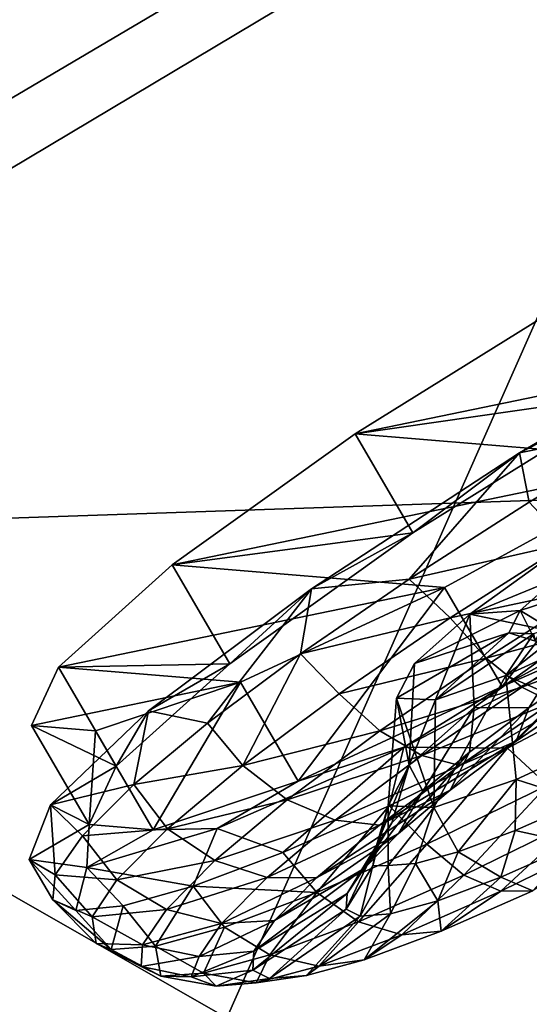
# Model space of a CAD drawing. Header units: metres. Extents: x 0 to 1501, y -1015 to 0.
# Tile 34 of 107: x 302 to 324, y -324 to -282. Entities that reach past the tile are written whole.
import ezdxf

# ---------------------------------------------------------------- set-up
doc = ezdxf.new("R2010")
doc.units = ezdxf.units.M

msp = doc.modelspace()

# ---------------------------------------------------------------- linework, layer by layer
at = {"layer": 'None'}
for points in [[(279.604767, -298.438782, -63), (165.431885, -199.850052, -63), (338.559021, -263.662933, -63)], [(331.342438, -270.748566, -60), (167.701416, -200.049957, -60), (275.17334, -304.257996, -60)], [(304.942993, -339.447876, -406), (279.604767, -298.438782, -63), (338.559021, -263.662933, -63)], [(362.194397, -305.676514, -406), (304.942993, -339.447876, -406), (338.559021, -263.662933, -63)], [(275.17334, -304.257996, -60), (368.265991, -301.10791, -377.175201), (331.342438, -270.748566, -60)], [(306.138794, -477.265167, -406), (301.366333, -458.551453, -406), (420.990051, -274.161865, -406)], [(420.990051, -274.161865, -406), (301.366333, -458.551453, -406), (362.194397, -305.676514, -406)], [(310.547516, -493.386932, -406), (306.138794, -477.265167, -406), (420.990051, -274.161865, -406)], [(420.990051, -274.161865, -406), (314.707947, -507.74234, -406), (310.547516, -493.386932, -406)], [(318.68457, -520.793213, -406), (314.707947, -507.74234, -406), (420.990051, -274.161865, -406)], [(322.999939, -534.307617, -406), (318.68457, -520.793213, -406), (420.990051, -274.161865, -406)], [(322.999939, -534.307617, -406), (420.990051, -274.161865, -406), (328.518768, -550.732056, -406)], [(242.987442, -365.849396, -324.51297), (279.604767, -298.438782, -63), (304.942993, -339.447876, -406)], [(319.30722, -329.483673, -377.175201), (368.265991, -301.10791, -377.175201), (275.17334, -304.257996, -60)], [(319.30722, -329.483673, -377.175201), (319.537811, -329.920288, -379.803467), (368.265991, -301.10791, -377.175201)], [(319.537811, -329.920288, -379.803467), (368.48114, -301.554199, -379.803467), (368.265991, -301.10791, -377.175201)], [(319.537811, -329.920288, -379.803467), (319.912598, -330.541809, -382.385681), (368.48114, -301.554199, -379.803467)], [(319.912598, -330.541809, -382.385681), (368.834137, -302.188354, -382.385681), (368.48114, -301.554199, -379.803467)], [(319.912598, -330.541809, -382.385681), (320.404846, -331.358032, -384.897552), (368.834137, -302.188354, -382.385681)], [(320.404846, -331.358032, -384.897552), (369.297729, -303.02121, -384.897552), (368.834137, -302.188354, -382.385681)], [(369.297729, -303.02121, -384.897552), (320.404846, -331.358032, -384.897552), (321.010803, -332.362854, -387.314758)], [(369.868408, -304.046448, -387.314758), (369.297729, -303.02121, -384.897552), (321.010803, -332.362854, -387.314758)], [(231.205856, -372.136658, -292.722046), (319.30722, -329.483673, -377.175201), (275.17334, -304.257996, -60)], [(369.868408, -304.046448, -387.314758), (321.010803, -332.362854, -387.314758), (321.726196, -333.549164, -389.61441)], [(370.542175, -305.256897, -389.61441), (369.868408, -304.046448, -387.314758), (321.726196, -333.549164, -389.61441)], [(370.542175, -305.256897, -389.61441), (321.726196, -333.549164, -389.61441), (322.544556, -334.906158, -391.779236)], [(371.312866, -306.641479, -391.779236), (370.542175, -305.256897, -389.61441), (322.544556, -334.906158, -391.779236)], [(289.754974, -405.215912, -406), (286.719604, -388.550842, -406), (362.194397, -305.676514, -406)], [(362.194397, -305.676514, -406), (286.719604, -388.550842, -406), (304.942993, -339.447876, -406)], [(293.009277, -421.585968, -406), (289.754974, -405.215912, -406), (362.194397, -305.676514, -406)], [(362.194397, -305.676514, -406), (296.472443, -437.669617, -406), (293.009277, -421.585968, -406)], [(301.366333, -458.551453, -406), (296.472443, -437.669617, -406), (362.194397, -305.676514, -406)], [(371.312866, -306.641479, -391.779236), (322.544556, -334.906158, -391.779236), (323.458801, -336.42218, -393.793457)], [(372.17392, -308.188354, -393.793457), (371.312866, -306.641479, -391.779236), (323.458801, -336.42218, -393.793457)], [(323.458801, -336.42218, -393.793457), (324.461884, -338.085541, -395.641296), (372.17392, -308.188354, -393.793457)]]:
    msp.add_3dface(points, dxfattribs=at)
at = {"layer": 'None012347'}
for points in [[(326.642578, -293.678497, -220.567337), (316.926239, -299.70752, -222.818878), (329.135742, -297.956329, -219.87146)], [(326.642578, -293.678497, -220.567337), (340.545319, -294.83255, -277.473114), (316.926239, -299.70752, -222.818878)], [(340.545319, -294.83255, -277.473114), (330.828979, -300.861603, -279.72464), (316.926239, -299.70752, -222.818878)], [(324.029205, -300.529663, -217.395157), (333.891815, -294.781616, -217.395157), (329.135742, -297.956329, -219.87146)], [(333.891815, -294.781616, -217.395157), (324.029205, -300.529663, -217.395157), (329.949066, -299.351807, -216.614975)], [(316.926239, -299.70752, -222.818878), (319.419403, -303.985352, -222.123001), (329.135742, -297.956329, -219.87146)], [(319.419403, -303.985352, -222.123001), (324.029205, -300.529663, -217.395157), (329.135742, -297.956329, -219.87146)], [(324.029205, -300.529663, -217.395157), (324.453094, -302.656677, -217.240402), (329.949066, -299.351807, -216.614975)], [(329.949066, -299.351807, -216.614975), (324.453094, -302.656677, -217.240402), (326.102936, -304.428009, -217.381607)], [(316.926239, -299.70752, -222.818878), (309.007782, -305.365479, -229.230713), (319.419403, -303.985352, -222.123001)], [(316.926239, -299.70752, -222.818878), (330.828979, -300.861603, -279.72464), (309.007782, -305.365479, -229.230713)], [(315.034973, -306.400513, -221.261459), (324.029205, -300.529663, -217.395157), (319.419403, -303.985352, -222.123001)], [(324.029205, -300.529663, -217.395157), (315.034973, -306.400513, -221.261459), (319.256836, -305.986389, -219.092667)], [(324.453094, -302.656677, -217.240402), (324.029205, -300.529663, -217.395157), (319.256836, -305.986389, -219.092667)], [(330.828979, -300.861603, -279.72464), (320.793945, -306.343842, -277.473114), (309.007782, -305.365479, -229.230713)], [(323.28714, -310.621674, -276.777252), (320.793945, -306.343842, -277.473114), (330.828979, -300.861603, -279.72464)], [(333.322144, -305.139435, -279.028778), (323.28714, -310.621674, -276.777252), (330.828979, -300.861603, -279.72464)], [(324.453094, -302.656677, -217.240402), (319.256836, -305.986389, -219.092667), (326.102936, -304.428009, -217.381607)], [(309.007782, -305.365479, -229.230713), (311.500946, -309.643311, -228.534851), (319.419403, -303.985352, -222.123001)], [(311.500946, -309.643311, -228.534851), (315.034973, -306.400513, -221.261459), (319.419403, -303.985352, -222.123001)], [(326.102936, -304.428009, -217.381607), (319.256836, -305.986389, -219.092667), (321.028412, -307.664001, -219.093857)], [(321.028412, -307.664001, -219.093857), (327.463257, -306.294189, -218.344437), (326.102936, -304.428009, -217.381607)], [(325.582947, -304.840881, -235.094757), (326.376434, -308.43158, -232.173584), (321.892395, -307.499512, -238.216049)], [(325.582947, -304.840881, -235.094757), (321.892395, -307.499512, -238.216049), (325.607727, -305.974915, -242.154984)], [(309.007782, -305.365479, -229.230713), (304.092743, -309.790955, -238.826721), (311.500946, -309.643311, -228.534851)], [(309.007782, -305.365479, -229.230713), (320.793945, -306.343842, -277.473114), (304.092743, -309.790955, -238.826721)], [(333.322144, -305.139435, -279.028778), (328.566071, -308.314117, -281.505096), (323.28714, -310.621674, -276.777252)], [(320.793945, -306.343842, -277.473114), (311.968018, -310.444702, -271.061249), (304.092743, -309.790955, -238.826721)], [(314.461182, -314.722534, -270.365387), (311.968018, -310.444702, -271.061249), (320.793945, -306.343842, -277.473114)], [(323.28714, -310.621674, -276.777252), (314.461182, -314.722534, -270.365387), (320.793945, -306.343842, -277.473114)], [(319.256836, -305.986389, -219.092667), (314.559998, -309.213043, -222.100555), (321.028412, -307.664001, -219.093857)], [(319.256836, -305.986389, -219.092667), (315.034973, -306.400513, -221.261459), (314.559998, -309.213043, -222.100555)], [(322.592133, -309.400513, -219.988052), (327.463257, -306.294189, -218.344437), (321.028412, -307.664001, -219.093857)], [(321.892395, -307.499512, -238.216049), (324.057526, -307.350067, -245.054535), (325.607727, -305.974915, -242.154984)], [(327.463257, -306.294189, -218.344437), (322.592133, -309.400513, -219.988052), (328.707184, -307.744537, -219.959824)], [(326.599213, -306.524719, -242.603531), (325.607727, -305.974915, -242.154984), (324.057526, -307.350067, -245.054535)], [(307.993958, -311.686066, -228.52774), (315.034973, -306.400513, -221.261459), (311.500946, -309.643311, -228.534851)], [(315.034973, -306.400513, -221.261459), (307.993958, -311.686066, -228.52774), (310.543091, -312.212616, -226.148499)], [(315.034973, -306.400513, -221.261459), (310.543091, -312.212616, -226.148499), (314.559998, -309.213043, -222.100555)], [(324.057526, -307.350067, -245.054535), (325.047638, -307.931458, -245.692368), (326.599213, -306.524719, -242.603531)], [(321.892395, -307.499512, -238.216049), (322.071106, -311.53363, -235.818192), (319.261444, -314.021942, -241.048477)], [(319.261444, -314.021942, -241.048477), (319.48645, -309.631012, -242.699249), (321.892395, -307.499512, -238.216049)], [(321.892395, -307.499512, -238.216049), (319.48645, -309.631012, -242.699249), (324.057526, -307.350067, -245.054535)], [(319.48645, -309.631012, -242.699249), (323.568512, -308.30481, -249.171783), (324.057526, -307.350067, -245.054535)], [(326.376434, -308.43158, -232.173584), (322.071106, -311.53363, -235.818192), (321.892395, -307.499512, -238.216049)], [(323.568512, -308.30481, -249.171783), (324.726837, -308.663971, -249.046204), (324.057526, -307.350067, -245.054535)], [(324.726837, -308.663971, -249.046204), (325.047638, -307.931458, -245.692368), (324.057526, -307.350067, -245.054535)], [(321.028412, -307.664001, -219.093857), (314.559998, -309.213043, -222.100555), (316.238708, -310.938416, -222.062698)], [(316.238708, -310.938416, -222.062698), (322.592133, -309.400513, -219.988052), (321.028412, -307.664001, -219.093857)], [(328.707184, -307.744537, -219.959824), (322.592133, -309.400513, -219.988052), (324.133331, -310.661255, -221.503128)], [(324.640259, -308.349915, -253.289017), (323.442993, -310.160095, -260.127502), (326.600861, -307.678925, -256.188568)], [(323.442993, -310.160095, -260.127502), (327.575317, -308.25946, -263.24881), (326.600861, -307.678925, -256.188568)], [(329.672607, -308.609161, -221.962357), (328.707184, -307.744537, -219.959824), (324.133331, -310.661255, -221.503128)], [(319.48645, -309.631012, -242.699249), (318.708435, -311.137299, -249.171783), (323.568512, -308.30481, -249.171783)], [(318.708435, -311.137299, -249.171783), (320.402527, -311.20285, -255.644318), (323.568512, -308.30481, -249.171783)], [(328.566071, -308.314117, -281.505096), (319.024628, -313.246063, -277.638794), (323.28714, -310.621674, -276.777252)], [(328.566071, -308.314117, -281.505096), (323.513031, -313.289246, -279.236237), (319.024628, -313.246063, -277.638794)], [(323.568512, -308.30481, -249.171783), (320.402527, -311.20285, -255.644318), (324.640259, -308.349915, -253.289017)], [(320.402527, -311.20285, -255.644318), (323.442993, -310.160095, -260.127502), (324.640259, -308.349915, -253.289017)], [(322.071106, -311.53363, -235.818192), (326.376434, -308.43158, -232.173584), (324.438324, -311.551666, -231.873367)], [(328.705933, -312.428619, -265.091583), (327.575317, -308.25946, -263.24881), (323.442993, -310.160095, -260.127502)], [(328.566071, -308.314117, -281.505096), (328.971436, -310.409332, -281.08847), (323.513031, -313.289246, -279.236237)], [(324.640259, -308.349915, -253.289017), (324.726837, -308.663971, -249.046204), (323.568512, -308.30481, -249.171783)], [(324.438324, -311.551666, -231.873367), (326.376434, -308.43158, -232.173584), (327.392456, -309.532104, -230.042297)], [(325.442932, -311.306396, -223.389542), (329.672607, -308.609161, -221.962357), (324.133331, -310.661255, -221.503128)], [(312.069458, -314.044312, -226.218384), (314.559998, -309.213043, -222.100555), (310.543091, -312.212616, -226.148499)], [(316.238708, -310.938416, -222.062698), (314.559998, -309.213043, -222.100555), (312.069458, -314.044312, -226.218384)], [(304.092743, -309.790955, -238.826721), (302.929382, -312.310272, -250.145996), (306.585907, -314.068817, -238.130859)], [(304.092743, -309.790955, -238.826721), (311.968018, -310.444702, -271.061249), (302.929382, -312.310272, -250.145996)], [(304.092743, -309.790955, -238.826721), (306.585907, -314.068817, -238.130859), (311.500946, -309.643311, -228.534851)], [(306.585907, -314.068817, -238.130859), (307.993958, -311.686066, -228.52774), (311.500946, -309.643311, -228.534851)], [(322.592133, -309.400513, -219.988052), (316.238708, -310.938416, -222.062698), (317.994385, -312.543701, -222.837921)], [(324.133331, -310.661255, -221.503128), (322.592133, -309.400513, -219.988052), (317.994385, -312.543701, -222.837921)], [(318.708435, -311.137299, -249.171783), (319.48645, -309.631012, -242.699249), (319.261444, -314.021942, -241.048477)], [(327.170715, -310.744537, -227.864883), (323.893555, -312.984894, -229.896179), (327.392456, -309.532104, -230.042297)], [(323.893555, -312.984894, -229.896179), (324.438324, -311.551666, -231.873367), (327.392456, -309.532104, -230.042297)], [(320.402527, -311.20285, -255.644318), (320.334839, -315.863708, -256.216705), (323.442993, -310.160095, -260.127502)], [(320.334839, -315.863708, -256.216705), (323.884766, -314.645599, -261.446991), (323.442993, -310.160095, -260.127502)], [(323.442993, -310.160095, -260.127502), (323.884766, -314.645599, -261.446991), (328.705933, -312.428619, -265.091583)], [(311.968018, -310.444702, -271.061249), (305.694824, -312.539825, -261.46524), (302.929382, -312.310272, -250.145996)], [(308.187988, -316.817657, -260.769379), (305.694824, -312.539825, -261.46524), (311.968018, -310.444702, -271.061249)], [(314.461182, -314.722534, -270.365387), (308.187988, -316.817657, -260.769379), (311.968018, -310.444702, -271.061249)], [(323.28714, -310.621674, -276.777252), (319.024628, -313.246063, -277.638794), (314.461182, -314.722534, -270.365387)], [(328.971436, -310.409332, -281.08847), (325.23877, -314.888214, -278.589691), (323.513031, -313.289246, -279.236237)], [(317.994385, -312.543701, -222.837921), (316.238708, -310.938416, -222.062698), (312.069458, -314.044312, -226.218384)], [(317.994385, -312.543701, -222.837921), (319.816193, -313.61264, -224.179062), (324.133331, -310.661255, -221.503128)], [(324.133331, -310.661255, -221.503128), (319.816193, -313.61264, -224.179062), (325.442932, -311.306396, -223.389542)], [(325.442932, -311.306396, -223.389542), (321.450623, -314.035706, -225.86412), (327.170715, -310.744537, -227.864883)], [(321.450623, -314.035706, -225.86412), (323.893555, -312.984894, -229.896179), (327.170715, -310.744537, -227.864883)], [(318.346985, -315.788574, -248.632584), (318.708435, -311.137299, -249.171783), (319.261444, -314.021942, -241.048477)], [(318.708435, -311.137299, -249.171783), (318.346985, -315.788574, -248.632584), (320.334839, -315.863708, -256.216705)], [(320.402527, -311.20285, -255.644318), (318.708435, -311.137299, -249.171783), (320.334839, -315.863708, -256.216705)], [(319.816193, -313.61264, -224.179062), (321.450623, -314.035706, -225.86412), (325.442932, -311.306396, -223.389542)], [(303.755432, -315.74881, -238.317551), (307.993958, -311.686066, -228.52774), (306.585907, -314.068817, -238.130859)], [(307.993958, -311.686066, -228.52774), (303.755432, -315.74881, -238.317551), (307.360443, -314.869843, -231.080933)], [(307.993958, -311.686066, -228.52774), (307.360443, -314.869843, -231.080933), (310.543091, -312.212616, -226.148499)], [(319.853943, -315.153656, -237.591705), (319.261444, -314.021942, -241.048477), (322.071106, -311.53363, -235.818192)], [(321.866852, -313.467255, -234.436462), (319.853943, -315.153656, -237.591705), (322.071106, -311.53363, -235.818192)], [(321.866852, -313.467255, -234.436462), (324.438324, -311.551666, -231.873367), (321.040924, -315.109985, -232.739532)], [(324.438324, -311.551666, -231.873367), (323.893555, -312.984894, -229.896179), (321.040924, -315.109985, -232.739532)], [(321.866852, -313.467255, -234.436462), (322.071106, -311.53363, -235.818192), (324.438324, -311.551666, -231.873367)], [(302.929382, -312.310272, -250.145996), (305.422546, -316.588104, -249.450119), (306.585907, -314.068817, -238.130859)], [(305.422546, -316.588104, -249.450119), (302.929382, -312.310272, -250.145996), (305.694824, -312.539825, -261.46524)], [(310.543091, -312.212616, -226.148499), (307.360443, -314.869843, -231.080933), (312.069458, -314.044312, -226.218384)], [(308.187988, -316.817657, -260.769379), (305.422546, -316.588104, -249.450119), (305.694824, -312.539825, -261.46524)], [(313.992188, -315.525146, -226.827072), (317.994385, -312.543701, -222.837921), (312.069458, -314.044312, -226.218384)], [(319.816193, -313.61264, -224.179062), (317.994385, -312.543701, -222.837921), (313.992188, -315.525146, -226.827072)], [(328.705933, -312.428619, -265.091583), (323.884766, -314.645599, -261.446991), (326.77594, -315.562622, -264.906128)], [(321.040924, -315.109985, -232.739532), (323.893555, -312.984894, -229.896179), (317.975464, -316.624512, -229.327957)], [(323.893555, -312.984894, -229.896179), (321.450623, -314.035706, -225.86412), (317.975464, -316.624512, -229.327957)], [(319.024628, -313.246063, -277.638794), (310.9552, -316.767029, -270.372528), (314.461182, -314.722534, -270.365387)], [(319.024628, -313.246063, -277.638794), (313.800629, -317.802002, -272.180389), (310.9552, -316.767029, -270.372528)], [(319.024628, -313.246063, -277.638794), (318.390472, -315.785461, -276.228333), (313.800629, -317.802002, -272.180389)], [(316.058258, -316.412079, -227.924744), (319.816193, -313.61264, -224.179062), (313.992188, -315.525146, -226.827072)], [(321.450623, -314.035706, -225.86412), (319.816193, -313.61264, -224.179062), (316.058258, -316.412079, -227.924744)], [(323.513031, -313.289246, -279.236237), (318.390472, -315.785461, -276.228333), (319.024628, -313.246063, -277.638794)], [(323.513031, -313.289246, -279.236237), (320.02887, -317.44165, -275.62085), (318.390472, -315.785461, -276.228333)], [(321.040924, -315.109985, -232.739532), (318.807892, -316.980804, -236.239792), (321.866852, -313.467255, -234.436462)], [(318.807892, -316.980804, -236.239792), (319.853943, -315.153656, -237.591705), (321.866852, -313.467255, -234.436462)], [(325.23877, -314.888214, -278.589691), (320.02887, -317.44165, -275.62085), (323.513031, -313.289246, -279.236237)], [(307.360443, -314.869843, -231.080933), (308.805756, -316.778595, -231.334183), (312.069458, -314.044312, -226.218384)], [(312.069458, -314.044312, -226.218384), (308.805756, -316.778595, -231.334183), (313.992188, -315.525146, -226.827072)], [(317.975464, -316.624512, -229.327957), (321.450623, -314.035706, -225.86412), (316.058258, -316.412079, -227.924744)], [(318.506531, -316.513916, -241.12616), (317.845062, -317.496857, -244.799088), (319.261444, -314.021942, -241.048477)], [(319.261444, -314.021942, -241.048477), (317.845062, -317.496857, -244.799088), (318.346985, -315.788574, -248.632584)], [(319.853943, -315.153656, -237.591705), (318.506531, -316.513916, -241.12616), (319.261444, -314.021942, -241.048477)], [(305.422546, -316.588104, -249.450119), (303.755432, -315.74881, -238.317551), (306.585907, -314.068817, -238.130859)], [(303.755432, -315.74881, -238.317551), (305.134399, -317.082611, -236.708298), (307.360443, -314.869843, -231.080933)], [(307.360443, -314.869843, -231.080933), (305.134399, -317.082611, -236.708298), (308.805756, -316.778595, -231.334183)], [(314.461182, -314.722534, -270.365387), (310.9552, -316.767029, -270.372528), (308.187988, -316.817657, -260.769379)], [(321.632629, -318.786346, -274.249695), (320.02887, -317.44165, -275.62085), (325.23877, -314.888214, -278.589691)], [(323.884766, -314.645599, -261.446991), (320.334839, -315.863708, -256.216705), (321.382233, -317.77594, -259.187805)], [(323.841736, -316.855774, -262.343048), (323.884766, -314.645599, -261.446991), (321.382233, -317.77594, -259.187805)], [(326.633759, -316.335205, -277.099548), (321.632629, -318.786346, -274.249695), (325.23877, -314.888214, -278.589691)], [(323.884766, -314.645599, -261.446991), (323.841736, -316.855774, -262.343048), (326.77594, -315.562622, -264.906128)], [(317.975464, -316.624512, -229.327957), (315.255127, -318.903564, -233.592056), (321.040924, -315.109985, -232.739532)], [(315.255127, -318.903564, -233.592056), (318.807892, -316.980804, -236.239792), (321.040924, -315.109985, -232.739532)], [(318.807892, -316.980804, -236.239792), (317.31311, -318.489777, -240.160751), (319.853943, -315.153656, -237.591705)], [(317.31311, -318.489777, -240.160751), (318.506531, -316.513916, -241.12616), (319.853943, -315.153656, -237.591705)], [(305.422546, -316.588104, -249.450119), (302.830627, -318.098694, -249.450119), (303.755432, -315.74881, -238.317551)], [(303.755432, -315.74881, -238.317551), (302.830627, -318.098694, -249.450119), (303.95047, -318.765869, -242.814362)], [(305.134399, -317.082611, -236.708298), (303.755432, -315.74881, -238.317551), (303.95047, -318.765869, -242.814362)], [(308.805756, -316.778595, -231.334183), (310.859314, -318.149841, -231.737839), (313.992188, -315.525146, -226.827072)], [(313.992188, -315.525146, -226.827072), (310.859314, -318.149841, -231.737839), (316.058258, -316.412079, -227.924744)], [(326.77594, -315.562622, -264.906128), (323.841736, -316.855774, -262.343048), (326.486816, -317.434479, -266.541016)], [(318.390472, -315.785461, -276.228333), (315.271423, -319.53833, -271.465149), (313.800629, -317.802002, -272.180389)], [(320.02887, -317.44165, -275.62085), (315.271423, -319.53833, -271.465149), (318.390472, -315.785461, -276.228333)], [(317.845062, -317.496857, -244.799088), (317.698303, -318.372101, -248.364792), (318.346985, -315.788574, -248.632584)], [(318.346985, -315.788574, -248.632584), (317.698303, -318.372101, -248.364792), (318.353271, -318.368835, -251.980423)], [(320.334839, -315.863708, -256.216705), (318.346985, -315.788574, -248.632584), (318.353271, -318.368835, -251.980423)], [(320.334839, -315.863708, -256.216705), (318.353271, -318.368835, -251.980423), (319.534576, -318.277863, -255.653336)], [(321.382233, -317.77594, -259.187805), (320.334839, -315.863708, -256.216705), (319.534576, -318.277863, -255.653336)], [(305.331085, -318.452332, -260.582703), (302.830627, -318.098694, -249.450119), (305.422546, -316.588104, -249.450119)], [(308.187988, -316.817657, -260.769379), (305.331085, -318.452332, -260.582703), (305.422546, -316.588104, -249.450119)], [(310.859314, -318.149841, -231.737839), (313.116608, -318.876587, -232.535812), (316.058258, -316.412079, -227.924744)], [(316.058258, -316.412079, -227.924744), (313.116608, -318.876587, -232.535812), (317.975464, -316.624512, -229.327957)], [(317.31311, -318.489777, -240.160751), (316.579346, -319.580231, -244.235306), (318.506531, -316.513916, -241.12616)], [(316.579346, -319.580231, -244.235306), (317.845062, -317.496857, -244.799088), (318.506531, -316.513916, -241.12616)], [(323.232391, -319.474243, -272.453094), (321.632629, -318.786346, -274.249695), (326.633759, -316.335205, -277.099548)], [(327.928284, -317.172729, -275.129028), (323.232391, -319.474243, -272.453094), (326.633759, -316.335205, -277.099548)], [(305.134399, -317.082611, -236.708298), (306.621094, -318.984039, -237.064835), (308.805756, -316.778595, -231.334183)], [(310.9552, -316.767029, -270.372528), (305.331085, -318.452332, -260.582703), (308.187988, -316.817657, -260.769379)], [(310.9552, -316.767029, -270.372528), (309.919861, -319.261383, -267.247955), (305.331085, -318.452332, -260.582703)], [(308.805756, -316.778595, -231.334183), (306.621094, -318.984039, -237.064835), (310.859314, -318.149841, -231.737839)], [(313.800629, -317.802002, -272.180389), (309.919861, -319.261383, -267.247955), (310.9552, -316.767029, -270.372528)], [(313.116608, -318.876587, -232.535812), (315.255127, -318.903564, -233.592056), (317.975464, -316.624512, -229.327957)], [(315.255127, -318.903564, -233.592056), (313.434174, -320.741852, -238.368652), (318.807892, -316.980804, -236.239792)], [(313.434174, -320.741852, -238.368652), (317.31311, -318.489777, -240.160751), (318.807892, -316.980804, -236.239792)], [(323.841736, -316.855774, -262.343048), (321.382233, -317.77594, -259.187805), (323.23172, -318.869049, -263.697662)], [(323.841736, -316.855774, -262.343048), (323.23172, -318.869049, -263.697662), (326.486816, -317.434479, -266.541016)], [(305.134399, -317.082611, -236.708298), (303.95047, -318.765869, -242.814362), (306.621094, -318.984039, -237.064835)], [(317.065857, -320.798981, -270.260529), (315.271423, -319.53833, -271.465149), (320.02887, -317.44165, -275.62085)], [(321.632629, -318.786346, -274.249695), (317.065857, -320.798981, -270.260529), (320.02887, -317.44165, -275.62085)], [(326.486816, -317.434479, -266.541016), (323.23172, -318.869049, -263.697662), (324.609772, -319.456238, -270.505707)], [(324.609772, -319.456238, -270.505707), (323.232391, -319.474243, -272.453094), (327.928284, -317.172729, -275.129028)], [(315.271423, -319.53833, -271.465149), (309.919861, -319.261383, -267.247955), (313.800629, -317.802002, -272.180389)], [(316.579346, -319.580231, -244.235306), (316.542389, -320.249725, -248.218597), (317.845062, -317.496857, -244.799088)], [(316.542389, -320.249725, -248.218597), (317.698303, -318.372101, -248.364792), (317.845062, -317.496857, -244.799088)], [(320.503296, -319.889801, -260.197418), (321.382233, -317.77594, -259.187805), (319.534576, -318.277863, -255.653336)], [(321.382233, -317.77594, -259.187805), (320.503296, -319.889801, -260.197418), (323.23172, -318.869049, -263.697662)], [(303.95047, -318.765869, -242.814362), (302.830627, -318.098694, -249.450119), (303.854187, -319.854919, -249.164444)], [(303.854187, -319.854919, -249.164444), (302.830627, -318.098694, -249.450119), (304.849213, -320.307953, -255.514526)], [(302.830627, -318.098694, -249.450119), (305.331085, -318.452332, -260.582703), (304.849213, -320.307953, -255.514526)], [(306.621094, -318.984039, -237.064835), (308.762177, -320.266907, -237.238846), (310.859314, -318.149841, -231.737839)], [(310.859314, -318.149841, -231.737839), (308.762177, -320.266907, -237.238846), (313.116608, -318.876587, -232.535812)], [(319.534576, -318.277863, -255.653336), (318.353271, -318.368835, -251.980423), (318.453583, -320.446594, -256.276459)], [(318.453583, -320.446594, -256.276459), (320.503296, -319.889801, -260.197418), (319.534576, -318.277863, -255.653336)], [(305.331085, -318.452332, -260.582703), (306.897369, -320.107544, -261.620575), (304.849213, -320.307953, -255.514526)], [(309.919861, -319.261383, -267.247955), (306.897369, -320.107544, -261.620575), (305.331085, -318.452332, -260.582703)], [(313.434174, -320.741852, -238.368652), (312.540283, -322.070251, -243.332367), (317.31311, -318.489777, -240.160751)], [(312.540283, -322.070251, -243.332367), (316.579346, -319.580231, -244.235306), (317.31311, -318.489777, -240.160751)], [(317.698303, -318.372101, -248.364792), (316.542389, -320.249725, -248.218597), (317.143127, -320.547546, -252.201904)], [(318.353271, -318.368835, -251.980423), (317.143127, -320.547546, -252.201904), (318.453583, -320.446594, -256.276459)], [(318.353271, -318.368835, -251.980423), (317.698303, -318.372101, -248.364792), (317.143127, -320.547546, -252.201904)], [(303.95047, -318.765869, -242.814362), (303.854187, -319.854919, -249.164444), (305.548645, -320.577759, -243.019989)], [(303.95047, -318.765869, -242.814362), (305.548645, -320.577759, -243.019989), (306.621094, -318.984039, -237.064835)], [(306.621094, -318.984039, -237.064835), (305.548645, -320.577759, -243.019989), (308.762177, -320.266907, -237.238846)], [(308.762177, -320.266907, -237.238846), (311.147461, -320.864441, -237.70108), (313.116608, -318.876587, -232.535812)], [(313.116608, -318.876587, -232.535812), (311.147461, -320.864441, -237.70108), (315.255127, -318.903564, -233.592056)], [(311.147461, -320.864441, -237.70108), (313.434174, -320.741852, -238.368652), (315.255127, -318.903564, -233.592056)], [(318.944336, -321.364075, -268.707397), (317.065857, -320.798981, -270.260529), (321.632629, -318.786346, -274.249695)], [(323.232391, -319.474243, -272.453094), (318.944336, -321.364075, -268.707397), (321.632629, -318.786346, -274.249695)], [(323.23172, -318.869049, -263.697662), (320.503296, -319.889801, -260.197418), (320.644379, -321.203888, -267.04187)], [(323.23172, -318.869049, -263.697662), (320.644379, -321.203888, -267.04187), (324.609772, -319.456238, -270.505707)], [(306.897369, -320.107544, -261.620575), (309.919861, -319.261383, -267.247955), (308.287933, -321.844025, -260.618713)], [(309.919861, -319.261383, -267.247955), (311.283691, -321.030273, -266.349365), (308.287933, -321.844025, -260.618713)], [(315.271423, -319.53833, -271.465149), (311.283691, -321.030273, -266.349365), (309.919861, -319.261383, -267.247955)], [(313.237915, -322.23114, -265.349762), (311.283691, -321.030273, -266.349365), (315.271423, -319.53833, -271.465149)], [(317.065857, -320.798981, -270.260529), (313.237915, -322.23114, -265.349762), (315.271423, -319.53833, -271.465149)], [(320.644379, -321.203888, -267.04187), (318.944336, -321.364075, -268.707397), (323.232391, -319.474243, -272.453094)], [(324.609772, -319.456238, -270.505707), (320.644379, -321.203888, -267.04187), (323.232391, -319.474243, -272.453094)], [(303.854187, -319.854919, -249.164444), (305.730743, -321.72995, -248.80397), (305.548645, -320.577759, -243.019989)], [(306.37265, -321.991577, -254.663544), (305.730743, -321.72995, -248.80397), (303.854187, -319.854919, -249.164444)], [(303.854187, -319.854919, -249.164444), (304.849213, -320.307953, -255.514526), (306.37265, -321.991577, -254.663544)], [(312.540283, -322.070251, -243.332367), (312.49527, -322.885834, -248.184921), (316.579346, -319.580231, -244.235306)], [(312.49527, -322.885834, -248.184921), (316.542389, -320.249725, -248.218597), (316.579346, -319.580231, -244.235306)], [(317.320526, -322.447418, -262.777771), (320.503296, -319.889801, -260.197418), (318.453583, -320.446594, -256.276459)], [(320.503296, -319.889801, -260.197418), (317.320526, -322.447418, -262.777771), (320.644379, -321.203888, -267.04187)], [(306.37265, -321.991577, -254.663544), (304.849213, -320.307953, -255.514526), (306.897369, -320.107544, -261.620575)], [(305.548645, -320.577759, -243.019989), (307.732727, -321.796753, -242.955338), (308.762177, -320.266907, -237.238846)], [(308.287933, -321.844025, -260.618713), (306.37265, -321.991577, -254.663544), (306.897369, -320.107544, -261.620575)], [(308.762177, -320.266907, -237.238846), (307.732727, -321.796753, -242.955338), (311.147461, -320.864441, -237.70108)], [(316.542389, -320.249725, -248.218597), (312.49527, -322.885834, -248.184921), (313.227081, -323.248688, -253.03746)], [(317.143127, -320.547546, -252.201904), (316.542389, -320.249725, -248.218597), (313.227081, -323.248688, -253.03746)], [(305.548645, -320.577759, -243.019989), (305.730743, -321.72995, -248.80397), (307.732727, -321.796753, -242.955338)], [(311.147461, -320.864441, -237.70108), (310.180817, -322.300934, -243.06868), (313.434174, -320.741852, -238.368652)], [(310.180817, -322.300934, -243.06868), (312.540283, -322.070251, -243.332367), (313.434174, -320.741852, -238.368652)], [(317.143127, -320.547546, -252.201904), (313.227081, -323.248688, -253.03746), (314.823517, -323.125702, -258.00119)], [(315.350037, -322.708801, -264.096344), (313.237915, -322.23114, -265.349762), (317.065857, -320.798981, -270.260529)], [(318.453583, -320.446594, -256.276459), (317.143127, -320.547546, -252.201904), (314.823517, -323.125702, -258.00119)], [(314.823517, -323.125702, -258.00119), (317.320526, -322.447418, -262.777771), (318.453583, -320.446594, -256.276459)], [(318.944336, -321.364075, -268.707397), (315.350037, -322.708801, -264.096344), (317.065857, -320.798981, -270.260529)], [(307.732727, -321.796753, -242.955338), (310.180817, -322.300934, -243.06868), (311.147461, -320.864441, -237.70108)], [(308.287933, -321.844025, -260.618713), (311.283691, -321.030273, -266.349365), (310.362213, -323.012268, -259.848755)], [(311.283691, -321.030273, -266.349365), (313.237915, -322.23114, -265.349762), (310.362213, -323.012268, -259.848755)], [(320.644379, -321.203888, -267.04187), (317.320526, -322.447418, -262.777771), (318.944336, -321.364075, -268.707397)], [(317.320526, -322.447418, -262.777771), (315.350037, -322.708801, -264.096344), (318.944336, -321.364075, -268.707397)], [(305.730743, -321.72995, -248.80397), (307.680878, -322.736053, -248.543808), (307.732727, -321.796753, -242.955338)], [(307.680878, -322.736053, -248.543808), (305.730743, -321.72995, -248.80397), (306.37265, -321.991577, -254.663544)], [(308.523682, -323.1539, -254.132278), (306.37265, -321.991577, -254.663544), (308.287933, -321.844025, -260.618713)], [(308.523682, -323.1539, -254.132278), (307.680878, -322.736053, -248.543808), (306.37265, -321.991577, -254.663544)], [(307.732727, -321.796753, -242.955338), (307.680878, -322.736053, -248.543808), (310.180817, -322.300934, -243.06868)], [(310.362213, -323.012268, -259.848755), (308.523682, -323.1539, -254.132278), (308.287933, -321.844025, -260.618713)], [(310.180817, -322.300934, -243.06868), (309.837708, -323.170502, -248.338425), (312.540283, -322.070251, -243.332367)], [(309.837708, -323.170502, -248.338425), (312.49527, -322.885834, -248.184921), (312.540283, -322.070251, -243.332367)], [(307.680878, -322.736053, -248.543808), (309.837708, -323.170502, -248.338425), (310.180817, -322.300934, -243.06868)], [(310.362213, -323.012268, -259.848755), (313.237915, -322.23114, -265.349762), (312.649841, -323.442261, -258.931091)], [(313.237915, -322.23114, -265.349762), (315.350037, -322.708801, -264.096344), (312.649841, -323.442261, -258.931091)], [(315.350037, -322.708801, -264.096344), (317.320526, -322.447418, -262.777771), (314.823517, -323.125702, -258.00119)], [(309.837708, -323.170502, -248.338425), (307.680878, -322.736053, -248.543808), (308.523682, -323.1539, -254.132278)], [(312.49527, -322.885834, -248.184921), (309.837708, -323.170502, -248.338425), (310.923523, -323.575256, -253.563477)], [(313.227081, -323.248688, -253.03746), (312.49527, -322.885834, -248.184921), (310.923523, -323.575256, -253.563477)], [(312.649841, -323.442261, -258.931091), (315.350037, -322.708801, -264.096344), (314.823517, -323.125702, -258.00119)], [(310.923523, -323.575256, -253.563477), (308.523682, -323.1539, -254.132278), (310.362213, -323.012268, -259.848755)], [(310.923523, -323.575256, -253.563477), (309.837708, -323.170502, -248.338425), (308.523682, -323.1539, -254.132278)], [(312.649841, -323.442261, -258.931091), (310.923523, -323.575256, -253.563477), (310.362213, -323.012268, -259.848755)], [(313.227081, -323.248688, -253.03746), (310.923523, -323.575256, -253.563477), (312.649841, -323.442261, -258.931091)], [(314.823517, -323.125702, -258.00119), (313.227081, -323.248688, -253.03746), (312.649841, -323.442261, -258.931091)]]:
    msp.add_3dface(points, dxfattribs=at)

doc.saveas('drawing.dxf')
